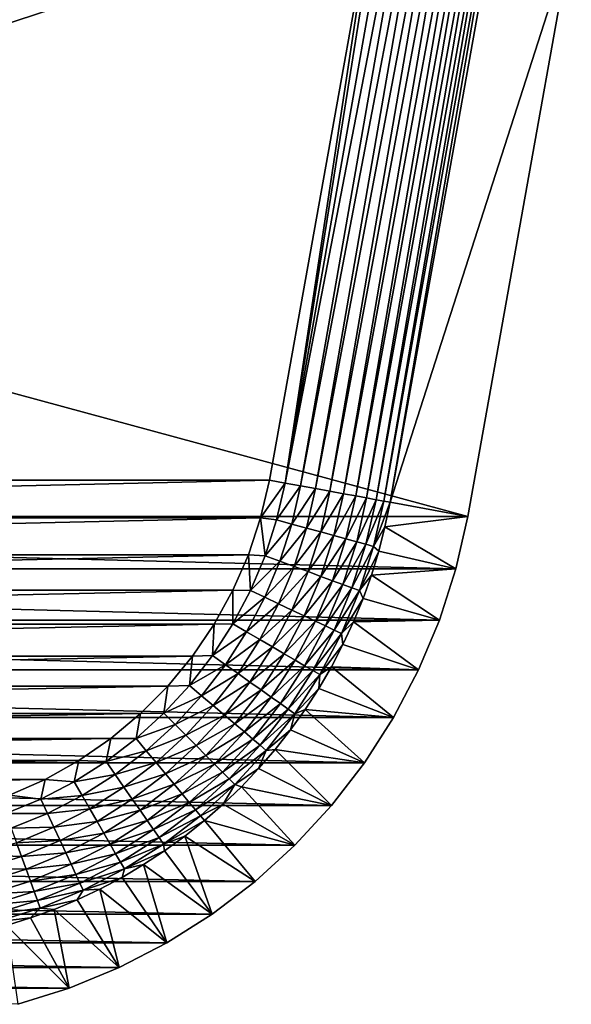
# Model space of a CAD drawing. Extents: x -320 to 320, y -695 to 695.
# Tile 5 of 169: x -203 to -184, y -695 to -661. Entities that reach past the tile are written whole.
import ezdxf

# ---------------------------------------------------------------- set-up
doc = ezdxf.new("R2010")
doc.units = 0
doc.header["$LTSCALE"] = 50.062222
for name, color, linetype in [('1', 7, 'CONTINUOUS'), ('2', 7, 'CONTINUOUS'), ('6', 7, 'CONTINUOUS'), ('65', 7, 'CONTINUOUS'), ('66', 7, 'CONTINUOUS'), ('7', 7, 'CONTINUOUS')]:
    doc.layers.add(name, color=color, linetype=linetype)

msp = doc.modelspace()

# ---------------------------------------------------------------- linework, layer by layer
at = {"layer": '1', "color": 7, "linetype": 'CONTINUOUS'}
for points in [[(-259.188, -677.768), (-262.833, -657.442), (-187.904, -677.768), (-259.188, -677.768)], [(-187.904, -677.768), (-262.833, -657.442), (-184.312, -657.745), (-187.904, -677.768)], [(-258.773, -679.59), (-259.188, -677.768), (-188.318, -679.59), (-258.773, -679.59)], [(-188.318, -679.59), (-259.188, -677.768), (-187.904, -677.768), (-188.318, -679.59)], [(-258.202, -681.368), (-258.773, -679.59), (-188.889, -681.368), (-258.202, -681.368)], [(-188.889, -681.368), (-258.773, -679.59), (-188.318, -679.59), (-188.889, -681.368)], [(-257.479, -683.091), (-258.202, -681.368), (-189.612, -683.091), (-257.479, -683.091)], [(-189.612, -683.091), (-258.202, -681.368), (-188.889, -681.368), (-189.612, -683.091)], [(-256.609, -684.744), (-257.479, -683.091), (-190.482, -684.744), (-256.609, -684.744)], [(-190.482, -684.744), (-257.479, -683.091), (-189.612, -683.091), (-190.482, -684.744)], [(-255.599, -686.315), (-256.609, -684.744), (-191.492, -686.315), (-255.599, -686.315)], [(-191.492, -686.315), (-256.609, -684.744), (-190.482, -684.744), (-191.492, -686.315)], [(-254.457, -687.793), (-255.599, -686.315), (-192.635, -687.793), (-254.457, -687.793)], [(-192.635, -687.793), (-255.599, -686.315), (-191.492, -686.315), (-192.635, -687.793)], [(-253.19, -689.166), (-254.457, -687.793), (-193.901, -689.166), (-253.19, -689.166)], [(-193.901, -689.166), (-254.457, -687.793), (-192.635, -687.793), (-193.901, -689.166)], [(-251.809, -690.424), (-253.19, -689.166), (-195.282, -690.424), (-251.809, -690.424)], [(-195.282, -690.424), (-253.19, -689.166), (-193.901, -689.166), (-195.282, -690.424)], [(-250.324, -691.557), (-251.809, -690.424), (-196.767, -691.557), (-250.324, -691.557)], [(-196.767, -691.557), (-251.809, -690.424), (-195.282, -690.424), (-196.767, -691.557)], [(-248.746, -692.557), (-250.324, -691.557), (-198.345, -692.557), (-248.746, -692.557)], [(-198.345, -692.557), (-250.324, -691.557), (-196.767, -691.557), (-198.345, -692.557)], [(-247.087, -693.417), (-248.746, -692.557), (-200.004, -693.417), (-247.087, -693.417)], [(-200.004, -693.417), (-248.746, -692.557), (-198.345, -692.557), (-200.004, -693.417)], [(-245.361, -694.129), (-247.087, -693.417), (-201.731, -694.129), (-245.361, -694.129)], [(-201.731, -694.129), (-247.087, -693.417), (-200.004, -693.417), (-201.731, -694.129)], [(-203.513, -694.688), (-245.361, -694.129), (-201.731, -694.129), (-203.513, -694.688)]]:
    msp.add_3dface(points, dxfattribs=at)
at = {"layer": '2', "color": 7, "linetype": 'CONTINUOUS'}
for points in [[(-252.303, -676.514, 11), (-191.203, -656.528, 11), (-255.942, -656.226, 11), (-252.303, -676.514, 11)], [(-194.788, -676.514, 11), (-191.203, -656.528, 11), (-252.303, -676.514, 11), (-194.788, -676.514, 11)], [(-252.002, -677.824, 11), (-194.788, -676.514, 11), (-252.303, -676.514, 11), (-252.002, -677.824, 11)], [(-195.09, -677.824, 11), (-194.788, -676.514, 11), (-252.002, -677.824, 11), (-195.09, -677.824, 11)], [(-251.58, -679.1, 11), (-195.09, -677.824, 11), (-252.002, -677.824, 11), (-251.58, -679.1, 11)], [(-195.512, -679.1, 11), (-195.09, -677.824, 11), (-251.58, -679.1, 11), (-195.512, -679.1, 11)], [(-251.042, -680.331, 11), (-195.512, -679.1, 11), (-251.58, -679.1, 11), (-251.042, -680.331, 11)], [(-196.05, -680.331, 11), (-195.512, -679.1, 11), (-251.042, -680.331, 11), (-196.05, -680.331, 11)], [(-250.392, -681.508, 11), (-196.05, -680.331, 11), (-251.042, -680.331, 11), (-250.392, -681.508, 11)], [(-196.7, -681.508, 11), (-196.05, -680.331, 11), (-250.392, -681.508, 11), (-196.7, -681.508, 11)], [(-249.636, -682.619, 11), (-196.7, -681.508, 11), (-250.392, -681.508, 11), (-249.636, -682.619, 11)], [(-197.455, -682.619, 11), (-196.7, -681.508, 11), (-249.636, -682.619, 11), (-197.455, -682.619, 11)], [(-248.78, -683.656, 11), (-197.455, -682.619, 11), (-249.636, -682.619, 11), (-248.78, -683.656, 11)], [(-198.311, -683.656, 11), (-197.455, -682.619, 11), (-248.78, -683.656, 11), (-198.311, -683.656, 11)], [(-247.832, -684.608, 11), (-198.311, -683.656, 11), (-248.78, -683.656, 11), (-247.832, -684.608, 11)], [(-199.259, -684.608, 11), (-198.311, -683.656, 11), (-247.832, -684.608, 11), (-199.259, -684.608, 11)], [(-246.8, -685.469, 11), (-199.259, -684.608, 11), (-247.832, -684.608, 11), (-246.8, -685.469, 11)], [(-200.291, -685.469, 11), (-199.259, -684.608, 11), (-246.8, -685.469, 11), (-200.291, -685.469, 11)], [(-245.693, -686.231, 11), (-200.291, -685.469, 11), (-246.8, -685.469, 11), (-245.693, -686.231, 11)], [(-201.398, -686.231, 11), (-200.291, -685.469, 11), (-245.693, -686.231, 11), (-201.398, -686.231, 11)], [(-244.52, -686.887, 11), (-201.398, -686.231, 11), (-245.693, -686.231, 11), (-244.52, -686.887, 11)], [(-202.571, -686.887, 11), (-201.398, -686.231, 11), (-244.52, -686.887, 11), (-202.571, -686.887, 11)], [(-243.291, -687.432, 11), (-202.571, -686.887, 11), (-244.52, -686.887, 11), (-243.291, -687.432, 11)], [(-203.8, -687.432, 11), (-202.571, -686.887, 11), (-243.291, -687.432, 11), (-203.8, -687.432, 11)]]:
    msp.add_3dface(points, dxfattribs=at)
at = {"layer": '6', "color": 7, "linetype": 'CONTINUOUS'}
for points in [[(-190.777, -678.128, 7.965), (-187.904, -677.768), (-190.602, -677.277, 7.965), (-190.777, -678.128, 7.965)], [(-188.318, -679.59), (-187.904, -677.768), (-190.777, -678.128, 7.965), (-188.318, -679.59)], [(-190.992, -678.97, 7.965), (-188.318, -679.59), (-190.777, -678.128, 7.965), (-190.992, -678.97, 7.965)], [(-191.246, -679.802, 7.965), (-188.318, -679.59), (-190.992, -678.97, 7.965), (-191.246, -679.802, 7.965)], [(-191.538, -680.621, 7.965), (-188.889, -681.368), (-191.246, -679.802, 7.965), (-191.538, -680.621, 7.965)], [(-188.889, -681.368), (-188.318, -679.59), (-191.246, -679.802, 7.965), (-188.889, -681.368)], [(-191.867, -681.425, 7.965), (-188.889, -681.368), (-191.538, -680.621, 7.965), (-191.867, -681.425, 7.965)], [(-192.234, -682.214, 7.965), (-189.612, -683.091), (-191.867, -681.425, 7.965), (-192.234, -682.214, 7.965)], [(-189.612, -683.091), (-188.889, -681.368), (-191.867, -681.425, 7.965), (-189.612, -683.091)], [(-192.637, -682.984, 7.965), (-189.612, -683.091), (-192.234, -682.214, 7.965), (-192.637, -682.984, 7.965)], [(-193.074, -683.735, 7.965), (-190.482, -684.744), (-192.637, -682.984, 7.965), (-193.074, -683.735, 7.965)], [(-190.482, -684.744), (-189.612, -683.091), (-192.637, -682.984, 7.965), (-190.482, -684.744)], [(-193.547, -684.465, 7.965), (-190.482, -684.744), (-193.074, -683.735, 7.965), (-193.547, -684.465, 7.965)], [(-194.052, -685.173, 7.965), (-191.492, -686.315), (-193.547, -684.465, 7.965), (-194.052, -685.173, 7.965)], [(-191.492, -686.315), (-190.482, -684.744), (-193.547, -684.465, 7.965), (-191.492, -686.315)], [(-194.59, -685.856, 7.965), (-191.492, -686.315), (-194.052, -685.173, 7.965), (-194.59, -685.856, 7.965)], [(-195.159, -686.513, 7.965), (-192.635, -687.793), (-194.59, -685.856, 7.965), (-195.159, -686.513, 7.965)], [(-192.635, -687.793), (-191.492, -686.315), (-194.59, -685.856, 7.965), (-192.635, -687.793)], [(-195.757, -687.144, 7.965), (-192.635, -687.793), (-195.159, -686.513, 7.965), (-195.757, -687.144, 7.965)], [(-196.385, -687.746, 7.965), (-193.901, -689.166), (-195.757, -687.144, 7.965), (-196.385, -687.746, 7.965)], [(-193.901, -689.166), (-192.635, -687.793), (-195.757, -687.144, 7.965), (-193.901, -689.166)], [(-197.039, -688.318, 7.965), (-193.901, -689.166), (-196.385, -687.746, 7.965), (-197.039, -688.318, 7.965)], [(-197.72, -688.859, 7.965), (-195.282, -690.424), (-197.039, -688.318, 7.965), (-197.72, -688.859, 7.965)], [(-195.282, -690.424), (-193.901, -689.166), (-197.039, -688.318, 7.965), (-195.282, -690.424)], [(-198.424, -689.369, 7.965), (-196.767, -691.557), (-197.72, -688.859, 7.965), (-198.424, -689.369, 7.965)], [(-196.767, -691.557), (-195.282, -690.424), (-197.72, -688.859, 7.965), (-196.767, -691.557)], [(-199.152, -689.845, 7.965), (-196.767, -691.557), (-198.424, -689.369, 7.965), (-199.152, -689.845, 7.965)], [(-199.9, -690.286, 7.965), (-198.345, -692.557), (-199.152, -689.845, 7.965), (-199.9, -690.286, 7.965)], [(-198.345, -692.557), (-196.767, -691.557), (-199.152, -689.845, 7.965), (-198.345, -692.557)], [(-200.669, -690.693, 7.965), (-198.345, -692.557), (-199.9, -690.286, 7.965), (-200.669, -690.693, 7.965)], [(-201.455, -691.064, 7.965), (-200.004, -693.417), (-200.669, -690.693, 7.965), (-201.455, -691.064, 7.965)], [(-200.004, -693.417), (-198.345, -692.557), (-200.669, -690.693, 7.965), (-200.004, -693.417)], [(-202.258, -691.397, 7.965), (-200.004, -693.417), (-201.455, -691.064, 7.965), (-202.258, -691.397, 7.965)], [(-203.076, -691.694, 7.965), (-201.731, -694.129), (-202.258, -691.397, 7.965), (-203.076, -691.694, 7.965)], [(-201.731, -694.129), (-200.004, -693.417), (-202.258, -691.397, 7.965), (-201.731, -694.129)], [(-203.906, -691.952, 7.965), (-201.731, -694.129), (-203.076, -691.694, 7.965), (-203.906, -691.952, 7.965)], [(-203.513, -694.688), (-201.731, -694.129), (-203.906, -691.952, 7.965), (-203.513, -694.688)]]:
    msp.add_3dface(points, dxfattribs=at)
at = {"layer": '65', "color": 7, "linetype": 'CONTINUOUS'}
for points in [[(-189.451, -646.528, 11), (-191.203, -656.528, 11), (-194.245, -676.613, 10.966), (-189.451, -646.528, 11)], [(-188.952, -646.615, 10.971), (-189.451, -646.528, 11), (-194.245, -676.613, 10.966), (-188.952, -646.615, 10.971)], [(-188.46, -646.701, 10.886), (-188.952, -646.615, 10.971), (-194.245, -676.613, 10.966), (-188.46, -646.701, 10.886)], [(-193.706, -676.711, 10.863), (-188.46, -646.701, 10.886), (-194.245, -676.613, 10.966), (-193.706, -676.711, 10.863)], [(-187.981, -646.784, 10.745), (-188.46, -646.701, 10.886), (-193.706, -676.711, 10.863), (-187.981, -646.784, 10.745)], [(-193.183, -676.806, 10.694), (-187.981, -646.784, 10.745), (-193.706, -676.711, 10.863), (-193.183, -676.806, 10.694)], [(-187.52, -646.864, 10.551), (-187.981, -646.784, 10.745), (-193.183, -676.806, 10.694), (-187.52, -646.864, 10.551)], [(-192.685, -676.897, 10.46), (-187.52, -646.864, 10.551), (-193.183, -676.806, 10.694), (-192.685, -676.897, 10.46)], [(-187.083, -646.94, 10.305), (-187.52, -646.864, 10.551), (-192.685, -676.897, 10.46), (-187.083, -646.94, 10.305)], [(-192.219, -676.982, 10.165), (-187.083, -646.94, 10.305), (-192.685, -676.897, 10.46), (-192.219, -676.982, 10.165)], [(-186.677, -647.011, 10.011), (-187.083, -646.94, 10.305), (-192.219, -676.982, 10.165), (-186.677, -647.011, 10.011)], [(-191.792, -677.06, 9.814), (-186.677, -647.011, 10.011), (-192.219, -676.982, 10.165), (-191.792, -677.06, 9.814)], [(-186.306, -647.075, 9.672), (-186.677, -647.011, 10.011), (-191.792, -677.06, 9.814), (-186.306, -647.075, 9.672)], [(-191.412, -677.129, 9.411), (-186.306, -647.075, 9.672), (-191.792, -677.06, 9.814), (-191.412, -677.129, 9.411)], [(-185.974, -647.133, 9.293), (-186.306, -647.075, 9.672), (-191.412, -677.129, 9.411), (-185.974, -647.133, 9.293)], [(-191.084, -677.189, 8.965), (-185.974, -647.133, 9.293), (-191.412, -677.129, 9.411), (-191.084, -677.189, 8.965)], [(-185.687, -647.183, 8.879), (-185.974, -647.133, 9.293), (-191.084, -677.189, 8.965), (-185.687, -647.183, 8.879)], [(-190.812, -677.238, 8.48), (-185.687, -647.183, 8.879), (-191.084, -677.189, 8.965), (-190.812, -677.238, 8.48)], [(-185.447, -647.224, 8.434), (-185.687, -647.183, 8.879), (-190.812, -677.238, 8.48), (-185.447, -647.224, 8.434)], [(-190.602, -677.277, 7.965), (-185.447, -647.224, 8.434), (-190.812, -677.238, 8.48), (-190.602, -677.277, 7.965)], [(-190.602, -677.277, 7.965), (-187.013, -657.268, 7.965), (-185.447, -647.224, 8.434), (-190.602, -677.277, 7.965)], [(-191.203, -656.528, 11), (-194.788, -676.514, 11), (-194.245, -676.613, 10.966), (-191.203, -656.528, 11)]]:
    msp.add_3dface(points, dxfattribs=at)
at = {"layer": '66', "color": 7, "linetype": 'CONTINUOUS'}
for points in [[(-194.788, -676.514, 11), (-195.09, -677.824, 11), (-194.245, -676.613, 10.966), (-194.788, -676.514, 11)], [(-194.245, -676.613, 10.966), (-195.09, -677.824, 11), (-194.535, -677.888, 10.966), (-194.245, -676.613, 10.966)], [(-193.706, -676.711, 10.863), (-194.245, -676.613, 10.966), (-194.535, -677.888, 10.966), (-193.706, -676.711, 10.863)], [(-193.706, -676.711, 10.863), (-194.535, -677.888, 10.966), (-194.006, -678.033, 10.863), (-193.706, -676.711, 10.863)], [(-193.183, -676.806, 10.694), (-193.706, -676.711, 10.863), (-194.006, -678.033, 10.863), (-193.183, -676.806, 10.694)], [(-193.183, -676.806, 10.694), (-194.006, -678.033, 10.863), (-193.494, -678.173, 10.694), (-193.183, -676.806, 10.694)], [(-192.685, -676.897, 10.46), (-193.183, -676.806, 10.694), (-193.494, -678.173, 10.694), (-192.685, -676.897, 10.46)], [(-192.685, -676.897, 10.46), (-193.494, -678.173, 10.694), (-193.005, -678.307, 10.46), (-192.685, -676.897, 10.46)], [(-192.219, -676.982, 10.165), (-192.685, -676.897, 10.46), (-193.005, -678.307, 10.46), (-192.219, -676.982, 10.165)], [(-192.219, -676.982, 10.165), (-193.005, -678.307, 10.46), (-192.549, -678.432, 10.165), (-192.219, -676.982, 10.165)], [(-191.792, -677.06, 9.814), (-192.219, -676.982, 10.165), (-192.549, -678.432, 10.165), (-191.792, -677.06, 9.814)], [(-191.792, -677.06, 9.814), (-192.549, -678.432, 10.165), (-192.131, -678.546, 9.814), (-191.792, -677.06, 9.814)], [(-191.412, -677.129, 9.411), (-191.792, -677.06, 9.814), (-192.131, -678.546, 9.814), (-191.412, -677.129, 9.411)], [(-191.412, -677.129, 9.411), (-192.131, -678.546, 9.814), (-191.758, -678.648, 9.411), (-191.412, -677.129, 9.411)], [(-191.084, -677.189, 8.965), (-191.412, -677.129, 9.411), (-191.758, -678.648, 9.411), (-191.084, -677.189, 8.965)], [(-191.084, -677.189, 8.965), (-191.758, -678.648, 9.411), (-191.436, -678.736, 8.965), (-191.084, -677.189, 8.965)], [(-190.812, -677.238, 8.48), (-191.084, -677.189, 8.965), (-191.436, -678.736, 8.965), (-190.812, -677.238, 8.48)], [(-190.812, -677.238, 8.48), (-191.436, -678.736, 8.965), (-191.169, -678.809, 8.48), (-190.812, -677.238, 8.48)], [(-190.602, -677.277, 7.965), (-190.812, -677.238, 8.48), (-191.169, -678.809, 8.48), (-190.602, -677.277, 7.965)], [(-190.777, -678.128, 7.965), (-190.602, -677.277, 7.965), (-191.169, -678.809, 8.48), (-190.777, -678.128, 7.965)], [(-195.09, -677.824, 11), (-195.512, -679.1, 11), (-194.935, -679.134, 10.966), (-195.09, -677.824, 11)], [(-194.535, -677.888, 10.966), (-195.09, -677.824, 11), (-194.935, -679.134, 10.966), (-194.535, -677.888, 10.966)], [(-194.535, -677.888, 10.966), (-194.935, -679.134, 10.966), (-194.006, -678.033, 10.863), (-194.535, -677.888, 10.966)], [(-194.006, -678.033, 10.863), (-194.935, -679.134, 10.966), (-194.42, -679.324, 10.863), (-194.006, -678.033, 10.863)], [(-194.006, -678.033, 10.863), (-194.42, -679.324, 10.863), (-193.494, -678.173, 10.694), (-194.006, -678.033, 10.863)], [(-193.494, -678.173, 10.694), (-194.42, -679.324, 10.863), (-193.922, -679.508, 10.694), (-193.494, -678.173, 10.694)], [(-193.494, -678.173, 10.694), (-193.922, -679.508, 10.694), (-193.005, -678.307, 10.46), (-193.494, -678.173, 10.694)], [(-193.005, -678.307, 10.46), (-193.922, -679.508, 10.694), (-193.447, -679.684, 10.46), (-193.005, -678.307, 10.46)], [(-193.005, -678.307, 10.46), (-193.447, -679.684, 10.46), (-192.549, -678.432, 10.165), (-193.005, -678.307, 10.46)], [(-192.549, -678.432, 10.165), (-193.447, -679.684, 10.46), (-193.003, -679.848, 10.165), (-192.549, -678.432, 10.165)], [(-192.549, -678.432, 10.165), (-193.003, -679.848, 10.165), (-192.131, -678.546, 9.814), (-192.549, -678.432, 10.165)], [(-190.992, -678.97, 7.965), (-190.777, -678.128, 7.965), (-191.169, -678.809, 8.48), (-190.992, -678.97, 7.965)], [(-192.131, -678.546, 9.814), (-193.003, -679.848, 10.165), (-192.596, -679.998, 9.814), (-192.131, -678.546, 9.814)], [(-192.131, -678.546, 9.814), (-192.596, -679.998, 9.814), (-191.758, -678.648, 9.411), (-192.131, -678.546, 9.814)], [(-191.758, -678.648, 9.411), (-192.596, -679.998, 9.814), (-192.234, -680.132, 9.411), (-191.758, -678.648, 9.411)], [(-191.758, -678.648, 9.411), (-192.234, -680.132, 9.411), (-191.436, -678.736, 8.965), (-191.758, -678.648, 9.411)], [(-191.436, -678.736, 8.965), (-192.234, -680.132, 9.411), (-191.921, -680.248, 8.965), (-191.436, -678.736, 8.965)], [(-191.436, -678.736, 8.965), (-191.921, -680.248, 8.965), (-191.169, -678.809, 8.48), (-191.436, -678.736, 8.965)], [(-195.512, -679.1, 11), (-196.05, -680.331, 11), (-195.441, -680.34, 10.966), (-195.512, -679.1, 11)], [(-194.935, -679.134, 10.966), (-195.512, -679.1, 11), (-195.441, -680.34, 10.966), (-194.935, -679.134, 10.966)], [(-194.935, -679.134, 10.966), (-195.441, -680.34, 10.966), (-194.42, -679.324, 10.863), (-194.935, -679.134, 10.966)], [(-191.169, -678.809, 8.48), (-191.921, -680.248, 8.965), (-191.662, -680.343, 8.48), (-191.169, -678.809, 8.48)], [(-190.992, -678.97, 7.965), (-191.169, -678.809, 8.48), (-191.662, -680.343, 8.48), (-190.992, -678.97, 7.965)], [(-191.246, -679.802, 7.965), (-190.992, -678.97, 7.965), (-191.662, -680.343, 8.48), (-191.246, -679.802, 7.965)], [(-194.42, -679.324, 10.863), (-195.441, -680.34, 10.966), (-194.945, -680.574, 10.863), (-194.42, -679.324, 10.863)], [(-194.42, -679.324, 10.863), (-194.945, -680.574, 10.863), (-193.922, -679.508, 10.694), (-194.42, -679.324, 10.863)], [(-193.922, -679.508, 10.694), (-194.945, -680.574, 10.863), (-194.465, -680.801, 10.694), (-193.922, -679.508, 10.694)], [(-193.922, -679.508, 10.694), (-194.465, -680.801, 10.694), (-193.447, -679.684, 10.46), (-193.922, -679.508, 10.694)], [(-193.447, -679.684, 10.46), (-194.465, -680.801, 10.694), (-194.007, -681.017, 10.46), (-193.447, -679.684, 10.46)], [(-193.447, -679.684, 10.46), (-194.007, -681.017, 10.46), (-193.003, -679.848, 10.165), (-193.447, -679.684, 10.46)], [(-191.538, -680.621, 7.965), (-191.246, -679.802, 7.965), (-191.662, -680.343, 8.48), (-191.538, -680.621, 7.965)], [(-193.003, -679.848, 10.165), (-194.007, -681.017, 10.46), (-193.579, -681.219, 10.165), (-193.003, -679.848, 10.165)], [(-193.003, -679.848, 10.165), (-193.579, -681.219, 10.165), (-192.596, -679.998, 9.814), (-193.003, -679.848, 10.165)], [(-192.596, -679.998, 9.814), (-193.579, -681.219, 10.165), (-193.187, -681.404, 9.814), (-192.596, -679.998, 9.814)], [(-192.596, -679.998, 9.814), (-193.187, -681.404, 9.814), (-192.234, -680.132, 9.411), (-192.596, -679.998, 9.814)], [(-192.234, -680.132, 9.411), (-193.187, -681.404, 9.814), (-192.837, -681.569, 9.411), (-192.234, -680.132, 9.411)], [(-192.234, -680.132, 9.411), (-192.837, -681.569, 9.411), (-191.921, -680.248, 8.965), (-192.234, -680.132, 9.411)], [(-196.05, -680.331, 11), (-196.7, -681.508, 11), (-196.05, -681.497, 10.966), (-196.05, -680.331, 11)], [(-195.441, -680.34, 10.966), (-196.05, -680.331, 11), (-196.05, -681.497, 10.966), (-195.441, -680.34, 10.966)], [(-195.441, -680.34, 10.966), (-196.05, -681.497, 10.966), (-194.945, -680.574, 10.863), (-195.441, -680.34, 10.966)], [(-191.921, -680.248, 8.965), (-192.837, -681.569, 9.411), (-192.535, -681.711, 8.965), (-191.921, -680.248, 8.965)], [(-191.921, -680.248, 8.965), (-192.535, -681.711, 8.965), (-191.662, -680.343, 8.48), (-191.921, -680.248, 8.965)], [(-191.662, -680.343, 8.48), (-192.535, -681.711, 8.965), (-192.285, -681.829, 8.48), (-191.662, -680.343, 8.48)], [(-191.538, -680.621, 7.965), (-191.662, -680.343, 8.48), (-192.285, -681.829, 8.48), (-191.538, -680.621, 7.965)], [(-194.945, -680.574, 10.863), (-196.05, -681.497, 10.966), (-195.576, -681.774, 10.863), (-194.945, -680.574, 10.863)], [(-194.945, -680.574, 10.863), (-195.576, -681.774, 10.863), (-194.465, -680.801, 10.694), (-194.945, -680.574, 10.863)], [(-194.465, -680.801, 10.694), (-195.576, -681.774, 10.863), (-195.117, -682.041, 10.694), (-194.465, -680.801, 10.694)], [(-194.465, -680.801, 10.694), (-195.117, -682.041, 10.694), (-194.007, -681.017, 10.46), (-194.465, -680.801, 10.694)], [(-191.867, -681.425, 7.965), (-191.538, -680.621, 7.965), (-192.285, -681.829, 8.48), (-191.867, -681.425, 7.965)], [(-194.007, -681.017, 10.46), (-195.117, -682.041, 10.694), (-194.68, -682.296, 10.46), (-194.007, -681.017, 10.46)], [(-194.007, -681.017, 10.46), (-194.68, -682.296, 10.46), (-193.579, -681.219, 10.165), (-194.007, -681.017, 10.46)], [(-196.7, -681.508, 11), (-197.455, -682.619, 11), (-196.757, -682.598, 10.966), (-196.7, -681.508, 11)], [(-196.05, -681.497, 10.966), (-196.7, -681.508, 11), (-196.757, -682.598, 10.966), (-196.05, -681.497, 10.966)], [(-196.05, -681.497, 10.966), (-196.757, -682.598, 10.966), (-195.576, -681.774, 10.863), (-196.05, -681.497, 10.966)], [(-193.579, -681.219, 10.165), (-194.68, -682.296, 10.46), (-194.271, -682.535, 10.165), (-193.579, -681.219, 10.165)], [(-193.579, -681.219, 10.165), (-194.271, -682.535, 10.165), (-193.187, -681.404, 9.814), (-193.579, -681.219, 10.165)], [(-193.187, -681.404, 9.814), (-194.271, -682.535, 10.165), (-193.897, -682.753, 9.814), (-193.187, -681.404, 9.814)], [(-193.187, -681.404, 9.814), (-193.897, -682.753, 9.814), (-192.837, -681.569, 9.411), (-193.187, -681.404, 9.814)], [(-192.234, -682.214, 7.965), (-191.867, -681.425, 7.965), (-192.285, -681.829, 8.48), (-192.234, -682.214, 7.965)], [(-195.576, -681.774, 10.863), (-196.757, -682.598, 10.966), (-196.31, -682.914, 10.863), (-195.576, -681.774, 10.863)], [(-195.576, -681.774, 10.863), (-196.31, -682.914, 10.863), (-195.117, -682.041, 10.694), (-195.576, -681.774, 10.863)], [(-192.837, -681.569, 9.411), (-193.897, -682.753, 9.814), (-193.563, -682.948, 9.411), (-192.837, -681.569, 9.411)], [(-192.837, -681.569, 9.411), (-193.563, -682.948, 9.411), (-192.535, -681.711, 8.965), (-192.837, -681.569, 9.411)], [(-192.535, -681.711, 8.965), (-193.563, -682.948, 9.411), (-193.274, -683.116, 8.965), (-192.535, -681.711, 8.965)], [(-192.535, -681.711, 8.965), (-193.274, -683.116, 8.965), (-192.285, -681.829, 8.48), (-192.535, -681.711, 8.965)], [(-192.285, -681.829, 8.48), (-193.274, -683.116, 8.965), (-193.036, -683.255, 8.48), (-192.285, -681.829, 8.48)], [(-192.234, -682.214, 7.965), (-192.285, -681.829, 8.48), (-193.036, -683.255, 8.48), (-192.234, -682.214, 7.965)], [(-195.117, -682.041, 10.694), (-196.31, -682.914, 10.863), (-195.875, -683.22, 10.694), (-195.117, -682.041, 10.694)], [(-195.117, -682.041, 10.694), (-195.875, -683.22, 10.694), (-194.68, -682.296, 10.46), (-195.117, -682.041, 10.694)], [(-194.68, -682.296, 10.46), (-195.875, -683.22, 10.694), (-195.462, -683.512, 10.46), (-194.68, -682.296, 10.46)], [(-194.68, -682.296, 10.46), (-195.462, -683.512, 10.46), (-194.271, -682.535, 10.165), (-194.68, -682.296, 10.46)], [(-194.271, -682.535, 10.165), (-195.462, -683.512, 10.46), (-195.075, -683.786, 10.165), (-194.271, -682.535, 10.165)], [(-194.271, -682.535, 10.165), (-195.075, -683.786, 10.165), (-193.897, -682.753, 9.814), (-194.271, -682.535, 10.165)], [(-192.637, -682.984, 7.965), (-192.234, -682.214, 7.965), (-193.036, -683.255, 8.48), (-192.637, -682.984, 7.965)], [(-197.455, -682.619, 11), (-198.311, -683.656, 11), (-197.558, -683.632, 10.966), (-197.455, -682.619, 11)], [(-196.757, -682.598, 10.966), (-197.455, -682.619, 11), (-197.558, -683.632, 10.966), (-196.757, -682.598, 10.966)], [(-196.757, -682.598, 10.966), (-197.558, -683.632, 10.966), (-196.31, -682.914, 10.863), (-196.757, -682.598, 10.966)], [(-193.897, -682.753, 9.814), (-195.075, -683.786, 10.165), (-194.721, -684.035, 9.814), (-193.897, -682.753, 9.814)], [(-193.897, -682.753, 9.814), (-194.721, -684.035, 9.814), (-193.563, -682.948, 9.411), (-193.897, -682.753, 9.814)], [(-196.31, -682.914, 10.863), (-197.558, -683.632, 10.966), (-197.139, -683.986, 10.863), (-196.31, -682.914, 10.863)], [(-196.31, -682.914, 10.863), (-197.139, -683.986, 10.863), (-195.875, -683.22, 10.694), (-196.31, -682.914, 10.863)], [(-195.875, -683.22, 10.694), (-197.139, -683.986, 10.863), (-196.733, -684.329, 10.694), (-195.875, -683.22, 10.694)], [(-195.875, -683.22, 10.694), (-196.733, -684.329, 10.694), (-195.462, -683.512, 10.46), (-195.875, -683.22, 10.694)], [(-193.563, -682.948, 9.411), (-194.721, -684.035, 9.814), (-194.405, -684.258, 9.411), (-193.563, -682.948, 9.411)], [(-193.563, -682.948, 9.411), (-194.405, -684.258, 9.411), (-193.274, -683.116, 8.965), (-193.563, -682.948, 9.411)], [(-193.274, -683.116, 8.965), (-194.405, -684.258, 9.411), (-194.132, -684.451, 8.965), (-193.274, -683.116, 8.965)], [(-193.274, -683.116, 8.965), (-194.132, -684.451, 8.965), (-193.036, -683.255, 8.48), (-193.274, -683.116, 8.965)], [(-193.074, -683.735, 7.965), (-192.637, -682.984, 7.965), (-193.036, -683.255, 8.48), (-193.074, -683.735, 7.965)], [(-195.462, -683.512, 10.46), (-196.733, -684.329, 10.694), (-196.346, -684.656, 10.46), (-195.462, -683.512, 10.46)], [(-195.462, -683.512, 10.46), (-196.346, -684.656, 10.46), (-195.075, -683.786, 10.165), (-195.462, -683.512, 10.46)], [(-193.036, -683.255, 8.48), (-194.132, -684.451, 8.965), (-193.907, -684.61, 8.48), (-193.036, -683.255, 8.48)], [(-193.074, -683.735, 7.965), (-193.036, -683.255, 8.48), (-193.907, -684.61, 8.48), (-193.074, -683.735, 7.965)], [(-198.311, -683.656, 11), (-199.259, -684.608, 11), (-198.444, -684.594, 10.966), (-198.311, -683.656, 11)], [(-197.558, -683.632, 10.966), (-198.311, -683.656, 11), (-198.444, -684.594, 10.966), (-197.558, -683.632, 10.966)], [(-197.558, -683.632, 10.966), (-198.444, -684.594, 10.966), (-197.139, -683.986, 10.863), (-197.558, -683.632, 10.966)], [(-195.075, -683.786, 10.165), (-196.346, -684.656, 10.46), (-195.985, -684.962, 10.165), (-195.075, -683.786, 10.165)], [(-195.075, -683.786, 10.165), (-195.985, -684.962, 10.165), (-194.721, -684.035, 9.814), (-195.075, -683.786, 10.165)], [(-193.547, -684.465, 7.965), (-193.074, -683.735, 7.965), (-193.907, -684.61, 8.48), (-193.547, -684.465, 7.965)], [(-197.139, -683.986, 10.863), (-198.444, -684.594, 10.966), (-198.058, -684.983, 10.863), (-197.139, -683.986, 10.863)], [(-197.139, -683.986, 10.863), (-198.058, -684.983, 10.863), (-196.733, -684.329, 10.694), (-197.139, -683.986, 10.863)], [(-194.721, -684.035, 9.814), (-195.985, -684.962, 10.165), (-195.654, -685.242, 9.814), (-194.721, -684.035, 9.814)], [(-194.721, -684.035, 9.814), (-195.654, -685.242, 9.814), (-194.405, -684.258, 9.411), (-194.721, -684.035, 9.814)], [(-194.405, -684.258, 9.411), (-195.654, -685.242, 9.814), (-195.358, -685.491, 9.411), (-194.405, -684.258, 9.411)], [(-194.405, -684.258, 9.411), (-195.358, -685.491, 9.411), (-194.132, -684.451, 8.965), (-194.405, -684.258, 9.411)], [(-198.444, -684.594, 10.966), (-199.259, -684.608, 11), (-199.411, -685.475, 10.966), (-198.444, -684.594, 10.966)], [(-198.444, -684.594, 10.966), (-199.411, -685.475, 10.966), (-198.058, -684.983, 10.863), (-198.444, -684.594, 10.966)], [(-196.733, -684.329, 10.694), (-198.058, -684.983, 10.863), (-197.683, -685.36, 10.694), (-196.733, -684.329, 10.694)], [(-196.733, -684.329, 10.694), (-197.683, -685.36, 10.694), (-196.346, -684.656, 10.46), (-196.733, -684.329, 10.694)], [(-194.132, -684.451, 8.965), (-195.358, -685.491, 9.411), (-195.103, -685.707, 8.965), (-194.132, -684.451, 8.965)], [(-194.132, -684.451, 8.965), (-195.103, -685.707, 8.965), (-193.907, -684.61, 8.48), (-194.132, -684.451, 8.965)], [(-194.052, -685.173, 7.965), (-193.547, -684.465, 7.965), (-193.907, -684.61, 8.48), (-194.052, -685.173, 7.965)], [(-199.259, -684.608, 11), (-200.291, -685.469, 11), (-199.411, -685.475, 10.966), (-199.259, -684.608, 11)], [(-196.346, -684.656, 10.46), (-197.683, -685.36, 10.694), (-197.327, -685.719, 10.46), (-196.346, -684.656, 10.46)], [(-196.346, -684.656, 10.46), (-197.327, -685.719, 10.46), (-195.985, -684.962, 10.165), (-196.346, -684.656, 10.46)], [(-193.907, -684.61, 8.48), (-195.103, -685.707, 8.965), (-194.893, -685.885, 8.48), (-193.907, -684.61, 8.48)], [(-194.052, -685.173, 7.965), (-193.907, -684.61, 8.48), (-194.893, -685.885, 8.48), (-194.052, -685.173, 7.965)], [(-198.058, -684.983, 10.863), (-199.411, -685.475, 10.966), (-199.06, -685.896, 10.863), (-198.058, -684.983, 10.863)], [(-198.058, -684.983, 10.863), (-199.06, -685.896, 10.863), (-197.683, -685.36, 10.694), (-198.058, -684.983, 10.863)], [(-195.985, -684.962, 10.165), (-197.327, -685.719, 10.46), (-196.993, -686.055, 10.165), (-195.985, -684.962, 10.165)], [(-195.985, -684.962, 10.165), (-196.993, -686.055, 10.165), (-195.654, -685.242, 9.814), (-195.985, -684.962, 10.165)], [(-195.654, -685.242, 9.814), (-196.993, -686.055, 10.165), (-196.687, -686.362, 9.814), (-195.654, -685.242, 9.814)], [(-195.654, -685.242, 9.814), (-196.687, -686.362, 9.814), (-195.358, -685.491, 9.411), (-195.654, -685.242, 9.814)], [(-194.59, -685.856, 7.965), (-194.052, -685.173, 7.965), (-194.893, -685.885, 8.48), (-194.59, -685.856, 7.965)], [(-200.291, -685.469, 11), (-201.398, -686.231, 11), (-200.451, -686.268, 10.966), (-200.291, -685.469, 11)], [(-199.411, -685.475, 10.966), (-200.291, -685.469, 11), (-200.451, -686.268, 10.966), (-199.411, -685.475, 10.966)], [(-199.411, -685.475, 10.966), (-200.451, -686.268, 10.966), (-199.06, -685.896, 10.863), (-199.411, -685.475, 10.966)], [(-197.683, -685.36, 10.694), (-199.06, -685.896, 10.863), (-198.72, -686.304, 10.694), (-197.683, -685.36, 10.694)], [(-197.683, -685.36, 10.694), (-198.72, -686.304, 10.694), (-197.327, -685.719, 10.46), (-197.683, -685.36, 10.694)], [(-195.358, -685.491, 9.411), (-196.687, -686.362, 9.814), (-196.415, -686.636, 9.411), (-195.358, -685.491, 9.411)], [(-195.358, -685.491, 9.411), (-196.415, -686.636, 9.411), (-195.103, -685.707, 8.965), (-195.358, -685.491, 9.411)], [(-199.06, -685.896, 10.863), (-200.451, -686.268, 10.966), (-200.138, -686.718, 10.863), (-199.06, -685.896, 10.863)], [(-199.06, -685.896, 10.863), (-200.138, -686.718, 10.863), (-198.72, -686.304, 10.694), (-199.06, -685.896, 10.863)], [(-197.327, -685.719, 10.46), (-198.72, -686.304, 10.694), (-198.395, -686.692, 10.46), (-197.327, -685.719, 10.46)], [(-197.327, -685.719, 10.46), (-198.395, -686.692, 10.46), (-196.993, -686.055, 10.165), (-197.327, -685.719, 10.46)], [(-195.103, -685.707, 8.965), (-196.415, -686.636, 9.411), (-196.18, -686.873, 8.965), (-195.103, -685.707, 8.965)], [(-195.103, -685.707, 8.965), (-196.18, -686.873, 8.965), (-194.893, -685.885, 8.48), (-195.103, -685.707, 8.965)], [(-194.893, -685.885, 8.48), (-196.18, -686.873, 8.965), (-195.985, -687.069, 8.48), (-194.893, -685.885, 8.48)], [(-195.159, -686.513, 7.965), (-194.893, -685.885, 8.48), (-195.985, -687.069, 8.48), (-195.159, -686.513, 7.965)], [(-195.159, -686.513, 7.965), (-194.59, -685.856, 7.965), (-194.893, -685.885, 8.48), (-195.159, -686.513, 7.965)], [(-201.398, -686.231, 11), (-202.571, -686.887, 11), (-201.556, -686.968, 10.966), (-201.398, -686.231, 11)], [(-200.451, -686.268, 10.966), (-201.398, -686.231, 11), (-201.556, -686.968, 10.966), (-200.451, -686.268, 10.966)], [(-200.451, -686.268, 10.966), (-201.556, -686.968, 10.966), (-200.138, -686.718, 10.863), (-200.451, -686.268, 10.966)], [(-198.72, -686.304, 10.694), (-200.138, -686.718, 10.863), (-199.834, -687.154, 10.694), (-198.72, -686.304, 10.694)], [(-198.72, -686.304, 10.694), (-199.834, -687.154, 10.694), (-198.395, -686.692, 10.46), (-198.72, -686.304, 10.694)], [(-196.993, -686.055, 10.165), (-198.395, -686.692, 10.46), (-198.092, -687.056, 10.165), (-196.993, -686.055, 10.165)], [(-196.993, -686.055, 10.165), (-198.092, -687.056, 10.165), (-196.687, -686.362, 9.814), (-196.993, -686.055, 10.165)], [(-196.687, -686.362, 9.814), (-198.092, -687.056, 10.165), (-197.814, -687.389, 9.814), (-196.687, -686.362, 9.814)], [(-196.687, -686.362, 9.814), (-197.814, -687.389, 9.814), (-196.415, -686.636, 9.411), (-196.687, -686.362, 9.814)], [(-196.415, -686.636, 9.411), (-197.814, -687.389, 9.814), (-197.567, -687.686, 9.411), (-196.415, -686.636, 9.411)], [(-196.415, -686.636, 9.411), (-197.567, -687.686, 9.411), (-196.18, -686.873, 8.965), (-196.415, -686.636, 9.411)], [(-195.757, -687.144, 7.965), (-195.159, -686.513, 7.965), (-195.985, -687.069, 8.48), (-195.757, -687.144, 7.965)], [(-202.571, -686.887, 11), (-203.8, -687.432, 11), (-202.717, -687.57, 10.966), (-202.571, -686.887, 11)], [(-201.556, -686.968, 10.966), (-202.571, -686.887, 11), (-202.717, -687.57, 10.966), (-201.556, -686.968, 10.966)], [(-201.556, -686.968, 10.966), (-202.717, -687.57, 10.966), (-201.283, -687.444, 10.863), (-201.556, -686.968, 10.966)], [(-200.138, -686.718, 10.863), (-201.556, -686.968, 10.966), (-201.283, -687.444, 10.863), (-200.138, -686.718, 10.863)], [(-200.138, -686.718, 10.863), (-201.283, -687.444, 10.863), (-199.834, -687.154, 10.694), (-200.138, -686.718, 10.863)], [(-198.395, -686.692, 10.46), (-199.834, -687.154, 10.694), (-199.545, -687.57, 10.46), (-198.395, -686.692, 10.46)], [(-198.395, -686.692, 10.46), (-199.545, -687.57, 10.46), (-198.092, -687.056, 10.165), (-198.395, -686.692, 10.46)], [(-196.18, -686.873, 8.965), (-197.567, -687.686, 9.411), (-197.353, -687.942, 8.965), (-196.18, -686.873, 8.965)], [(-196.18, -686.873, 8.965), (-197.353, -687.942, 8.965), (-195.985, -687.069, 8.48), (-196.18, -686.873, 8.965)], [(-199.834, -687.154, 10.694), (-201.283, -687.444, 10.863), (-201.018, -687.905, 10.694), (-199.834, -687.154, 10.694)], [(-199.834, -687.154, 10.694), (-201.018, -687.905, 10.694), (-199.545, -687.57, 10.46), (-199.834, -687.154, 10.694)], [(-198.092, -687.056, 10.165), (-199.545, -687.57, 10.46), (-199.274, -687.958, 10.165), (-198.092, -687.056, 10.165)], [(-198.092, -687.056, 10.165), (-199.274, -687.958, 10.165), (-197.814, -687.389, 9.814), (-198.092, -687.056, 10.165)], [(-195.985, -687.069, 8.48), (-197.353, -687.942, 8.965), (-197.176, -688.154, 8.48), (-195.985, -687.069, 8.48)], [(-196.385, -687.746, 7.965), (-195.985, -687.069, 8.48), (-197.176, -688.154, 8.48), (-196.385, -687.746, 7.965)], [(-196.385, -687.746, 7.965), (-195.757, -687.144, 7.965), (-195.985, -687.069, 8.48), (-196.385, -687.746, 7.965)], [(-202.717, -687.57, 10.966), (-203.8, -687.432, 11), (-203.927, -688.069, 10.966), (-202.717, -687.57, 10.966)], [(-202.717, -687.57, 10.966), (-203.927, -688.069, 10.966), (-202.487, -688.067, 10.863), (-202.717, -687.57, 10.966)], [(-201.283, -687.444, 10.863), (-202.717, -687.57, 10.966), (-202.487, -688.067, 10.863), (-201.283, -687.444, 10.863)], [(-201.283, -687.444, 10.863), (-202.487, -688.067, 10.863), (-201.018, -687.905, 10.694), (-201.283, -687.444, 10.863)], [(-199.545, -687.57, 10.46), (-201.018, -687.905, 10.694), (-200.766, -688.344, 10.46), (-199.545, -687.57, 10.46)], [(-199.545, -687.57, 10.46), (-200.766, -688.344, 10.46), (-199.274, -687.958, 10.165), (-199.545, -687.57, 10.46)], [(-197.814, -687.389, 9.814), (-199.274, -687.958, 10.165), (-199.026, -688.314, 9.814), (-197.814, -687.389, 9.814)], [(-197.814, -687.389, 9.814), (-199.026, -688.314, 9.814), (-197.567, -687.686, 9.411), (-197.814, -687.389, 9.814)], [(-201.018, -687.905, 10.694), (-202.487, -688.067, 10.863), (-202.263, -688.549, 10.694), (-201.018, -687.905, 10.694)], [(-201.018, -687.905, 10.694), (-202.263, -688.549, 10.694), (-200.766, -688.344, 10.46), (-201.018, -687.905, 10.694)], [(-199.274, -687.958, 10.165), (-200.766, -688.344, 10.46), (-200.53, -688.754, 10.165), (-199.274, -687.958, 10.165)], [(-199.274, -687.958, 10.165), (-200.53, -688.754, 10.165), (-199.026, -688.314, 9.814), (-199.274, -687.958, 10.165)], [(-197.567, -687.686, 9.411), (-199.026, -688.314, 9.814), (-198.806, -688.631, 9.411), (-197.567, -687.686, 9.411)], [(-197.567, -687.686, 9.411), (-198.806, -688.631, 9.411), (-197.353, -687.942, 8.965), (-197.567, -687.686, 9.411)], [(-197.353, -687.942, 8.965), (-198.806, -688.631, 9.411), (-198.615, -688.905, 8.965), (-197.353, -687.942, 8.965)], [(-197.353, -687.942, 8.965), (-198.615, -688.905, 8.965), (-197.176, -688.154, 8.48), (-197.353, -687.942, 8.965)], [(-197.039, -688.318, 7.965), (-196.385, -687.746, 7.965), (-197.176, -688.154, 8.48), (-197.039, -688.318, 7.965)], [(-202.487, -688.067, 10.863), (-203.927, -688.069, 10.966), (-203.74, -688.584, 10.863), (-202.487, -688.067, 10.863)], [(-202.487, -688.067, 10.863), (-203.74, -688.584, 10.863), (-202.263, -688.549, 10.694), (-202.487, -688.067, 10.863)], [(-200.766, -688.344, 10.46), (-202.263, -688.549, 10.694), (-202.05, -689.009, 10.46), (-200.766, -688.344, 10.46)], [(-200.766, -688.344, 10.46), (-202.05, -689.009, 10.46), (-200.53, -688.754, 10.165), (-200.766, -688.344, 10.46)], [(-199.026, -688.314, 9.814), (-200.53, -688.754, 10.165), (-200.314, -689.13, 9.814), (-199.026, -688.314, 9.814)], [(-199.026, -688.314, 9.814), (-200.314, -689.13, 9.814), (-198.806, -688.631, 9.411), (-199.026, -688.314, 9.814)], [(-197.176, -688.154, 8.48), (-198.615, -688.905, 8.965), (-198.457, -689.131, 8.48), (-197.176, -688.154, 8.48)], [(-197.039, -688.318, 7.965), (-197.176, -688.154, 8.48), (-198.457, -689.131, 8.48), (-197.039, -688.318, 7.965)], [(-197.72, -688.859, 7.965), (-197.039, -688.318, 7.965), (-198.457, -689.131, 8.48), (-197.72, -688.859, 7.965)], [(-202.263, -688.549, 10.694), (-203.74, -688.584, 10.863), (-203.559, -689.084, 10.694), (-202.263, -688.549, 10.694)], [(-202.263, -688.549, 10.694), (-203.559, -689.084, 10.694), (-202.05, -689.009, 10.46), (-202.263, -688.549, 10.694)], [(-198.806, -688.631, 9.411), (-200.314, -689.13, 9.814), (-200.122, -689.465, 9.411), (-198.806, -688.631, 9.411)], [(-198.806, -688.631, 9.411), (-200.122, -689.465, 9.411), (-198.615, -688.905, 8.965), (-198.806, -688.631, 9.411)], [(-202.05, -689.009, 10.46), (-203.559, -689.084, 10.694), (-203.386, -689.56, 10.46), (-202.05, -689.009, 10.46)], [(-202.05, -689.009, 10.46), (-203.386, -689.56, 10.46), (-201.85, -689.438, 10.165), (-202.05, -689.009, 10.46)], [(-200.53, -688.754, 10.165), (-202.05, -689.009, 10.46), (-201.85, -689.438, 10.165), (-200.53, -688.754, 10.165)], [(-200.53, -688.754, 10.165), (-201.85, -689.438, 10.165), (-200.314, -689.13, 9.814), (-200.53, -688.754, 10.165)], [(-198.615, -688.905, 8.965), (-200.122, -689.465, 9.411), (-199.955, -689.755, 8.965), (-198.615, -688.905, 8.965)], [(-198.615, -688.905, 8.965), (-199.955, -689.755, 8.965), (-198.457, -689.131, 8.48), (-198.615, -688.905, 8.965)], [(-198.424, -689.369, 7.965), (-197.72, -688.859, 7.965), (-198.457, -689.131, 8.48), (-198.424, -689.369, 7.965)], [(-203.559, -689.084, 10.694), (-204.896, -689.504, 10.694), (-203.386, -689.56, 10.46), (-203.559, -689.084, 10.694)], [(-200.314, -689.13, 9.814), (-201.85, -689.438, 10.165), (-201.668, -689.831, 9.814), (-200.314, -689.13, 9.814)], [(-200.314, -689.13, 9.814), (-201.668, -689.831, 9.814), (-200.122, -689.465, 9.411), (-200.314, -689.13, 9.814)], [(-198.457, -689.131, 8.48), (-199.955, -689.755, 8.965), (-199.818, -689.994, 8.48), (-198.457, -689.131, 8.48)], [(-198.424, -689.369, 7.965), (-198.457, -689.131, 8.48), (-199.818, -689.994, 8.48), (-198.424, -689.369, 7.965)], [(-199.152, -689.845, 7.965), (-198.424, -689.369, 7.965), (-199.818, -689.994, 8.48), (-199.152, -689.845, 7.965)], [(-203.386, -689.56, 10.46), (-204.896, -689.504, 10.694), (-204.766, -689.993, 10.46), (-203.386, -689.56, 10.46)], [(-203.386, -689.56, 10.46), (-204.766, -689.993, 10.46), (-203.225, -690.005, 10.165), (-203.386, -689.56, 10.46)], [(-201.85, -689.438, 10.165), (-203.386, -689.56, 10.46), (-203.225, -690.005, 10.165), (-201.85, -689.438, 10.165)], [(-201.85, -689.438, 10.165), (-203.225, -690.005, 10.165), (-201.668, -689.831, 9.814), (-201.85, -689.438, 10.165)], [(-200.122, -689.465, 9.411), (-201.668, -689.831, 9.814), (-201.505, -690.182, 9.411), (-200.122, -689.465, 9.411)], [(-200.122, -689.465, 9.411), (-201.505, -690.182, 9.411), (-199.955, -689.755, 8.965), (-200.122, -689.465, 9.411)], [(-203.225, -690.005, 10.165), (-204.766, -689.993, 10.46), (-204.644, -690.45, 10.165), (-203.225, -690.005, 10.165)], [(-203.225, -690.005, 10.165), (-204.644, -690.45, 10.165), (-203.077, -690.413, 9.814), (-203.225, -690.005, 10.165)], [(-201.668, -689.831, 9.814), (-203.225, -690.005, 10.165), (-203.077, -690.413, 9.814), (-201.668, -689.831, 9.814)], [(-201.668, -689.831, 9.814), (-203.077, -690.413, 9.814), (-201.505, -690.182, 9.411), (-201.668, -689.831, 9.814)], [(-199.955, -689.755, 8.965), (-201.505, -690.182, 9.411), (-201.365, -690.485, 8.965), (-199.955, -689.755, 8.965)], [(-199.955, -689.755, 8.965), (-201.365, -690.485, 8.965), (-199.818, -689.994, 8.48), (-199.955, -689.755, 8.965)], [(-199.818, -689.994, 8.48), (-201.365, -690.485, 8.965), (-201.248, -690.735, 8.48), (-199.818, -689.994, 8.48)], [(-199.9, -690.286, 7.965), (-199.818, -689.994, 8.48), (-201.248, -690.735, 8.48), (-199.9, -690.286, 7.965)], [(-199.9, -690.286, 7.965), (-199.152, -689.845, 7.965), (-199.818, -689.994, 8.48), (-199.9, -690.286, 7.965)], [(-201.505, -690.182, 9.411), (-203.077, -690.413, 9.814), (-202.946, -690.776, 9.411), (-201.505, -690.182, 9.411)], [(-201.505, -690.182, 9.411), (-202.946, -690.776, 9.411), (-201.365, -690.485, 8.965), (-201.505, -690.182, 9.411)], [(-200.669, -690.693, 7.965), (-199.9, -690.286, 7.965), (-201.248, -690.735, 8.48), (-200.669, -690.693, 7.965)], [(-203.077, -690.413, 9.814), (-204.644, -690.45, 10.165), (-204.532, -690.869, 9.814), (-203.077, -690.413, 9.814)], [(-203.077, -690.413, 9.814), (-204.532, -690.869, 9.814), (-202.946, -690.776, 9.411), (-203.077, -690.413, 9.814)], [(-201.365, -690.485, 8.965), (-202.946, -690.776, 9.411), (-202.832, -691.09, 8.965), (-201.365, -690.485, 8.965)], [(-201.365, -690.485, 8.965), (-202.832, -691.09, 8.965), (-201.248, -690.735, 8.48), (-201.365, -690.485, 8.965)], [(-201.248, -690.735, 8.48), (-202.832, -691.09, 8.965), (-202.738, -691.349, 8.48), (-201.248, -690.735, 8.48)], [(-201.455, -691.064, 7.965), (-201.248, -690.735, 8.48), (-202.738, -691.349, 8.48), (-201.455, -691.064, 7.965)], [(-201.455, -691.064, 7.965), (-200.669, -690.693, 7.965), (-201.248, -690.735, 8.48), (-201.455, -691.064, 7.965)], [(-202.946, -690.776, 9.411), (-204.532, -690.869, 9.814), (-204.432, -691.243, 9.411), (-202.946, -690.776, 9.411)], [(-202.946, -690.776, 9.411), (-204.432, -691.243, 9.411), (-202.832, -691.09, 8.965), (-202.946, -690.776, 9.411)], [(-202.258, -691.397, 7.965), (-201.455, -691.064, 7.965), (-202.738, -691.349, 8.48), (-202.258, -691.397, 7.965)], [(-202.832, -691.09, 8.965), (-204.432, -691.243, 9.411), (-204.346, -691.565, 8.965), (-202.832, -691.09, 8.965)], [(-202.832, -691.09, 8.965), (-204.346, -691.565, 8.965), (-202.738, -691.349, 8.48), (-202.832, -691.09, 8.965)], [(-202.738, -691.349, 8.48), (-204.346, -691.565, 8.965), (-204.275, -691.832, 8.48), (-202.738, -691.349, 8.48)], [(-203.076, -691.694, 7.965), (-202.738, -691.349, 8.48), (-204.275, -691.832, 8.48), (-203.076, -691.694, 7.965)], [(-203.076, -691.694, 7.965), (-202.258, -691.397, 7.965), (-202.738, -691.349, 8.48), (-203.076, -691.694, 7.965)], [(-203.906, -691.952, 7.965), (-203.076, -691.694, 7.965), (-204.275, -691.832, 8.48), (-203.906, -691.952, 7.965)]]:
    msp.add_3dface(points, dxfattribs=at)
at = {"layer": '7', "color": 7, "linetype": 'CONTINUOUS'}
for points in [[(-190.602, -677.277, 7.965), (-184.312, -657.745), (-187.013, -657.268, 7.965), (-190.602, -677.277, 7.965)], [(-187.904, -677.768), (-184.312, -657.745), (-190.602, -677.277, 7.965), (-187.904, -677.768)]]:
    msp.add_3dface(points, dxfattribs=at)

doc.saveas('drawing.dxf')
